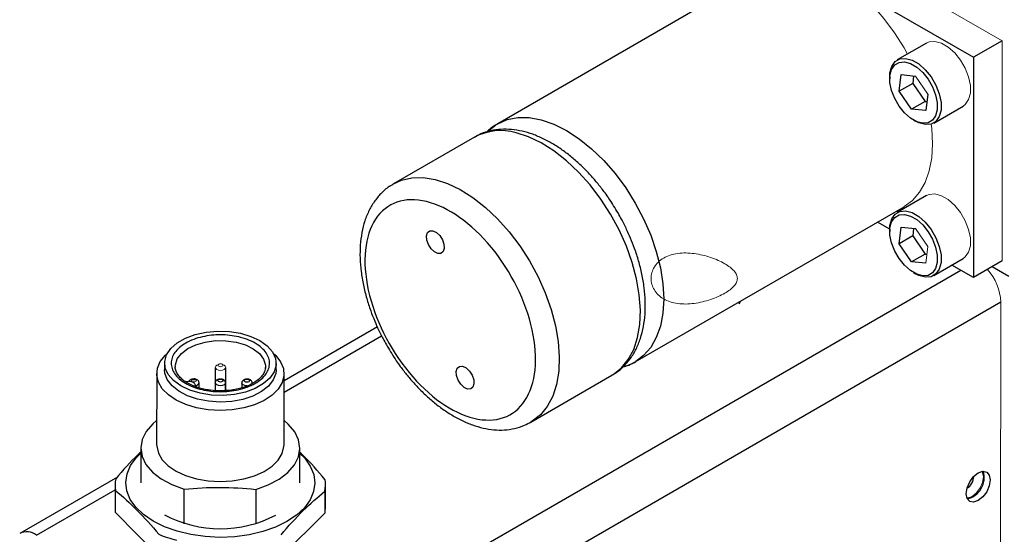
# Model space of a CAD drawing. Header units: millimetres. Extents: x 53 to 387, y 29 to 391.
# Tile 6 of 9: x 55 to 101, y 329 to 353. Entities that reach past the tile are written whole.
import ezdxf

# ---------------------------------------------------------------- set-up
doc = ezdxf.new("R2010")
doc.units = ezdxf.units.MM

msp = doc.modelspace()

# ---------------------------------------------------------------- linework, layer by layer
at = {"color": 144, "linetype": 'Continuous', "lineweight": 18}
for p, q in [((87.814, 359.796), (100.836, 352.279)), ((100.836, 352.279), (100.836, 341.909)), ((96.762, 350.62), (97.342, 349.771)), ((96.762, 343.434), (97.342, 342.585)), ((97.342, 342.585), (97.247, 341.803)), ((100.776, 339.976), (100.763, 322.81)), ((61.108, 328.002), (59.073, 330.06)), ((68.933, 330.03), (66.866, 327.984))]:
    msp.add_line(p, q, dxfattribs=at)
at = {"color": 7, "linetype": 'Continuous', "lineweight": 25}
for p, q in [((89.74, 355.684), (77.078, 348.374)), ((93.88, 354.739), (99.489, 351.501)), ((97.283, 352.173), (95.9, 351.374)), ((100.836, 352.279), (99.489, 351.501)), ((99.489, 351.501), (99.489, 341.131)), ((95.992, 349.904), (96.087, 350.686)), ((96.087, 350.686), (96.762, 350.62)), ((95.545, 350.589), (95.545, 350.485)), ((96.625, 350.269), (95.992, 349.904)), ((96.669, 350.629), (96.625, 350.269)), ((96.625, 350.269), (97.205, 349.421)), ((96.572, 349.055), (95.992, 349.904)), ((97.342, 349.771), (97.247, 348.989)), ((97.205, 349.421), (96.572, 349.055)), ((97.205, 349.421), (97.299, 349.412)), ((97.247, 348.989), (96.572, 349.055)), ((97.614, 348.404), (98.997, 349.203)), ((77.009, 348.333), (77.065, 348.367)), ((96.667, 348.541), (96.757, 348.489)), ((75.977, 347.739), (72.161, 345.536)), ((97.283, 344.987), (95.9, 344.189)), ((83.554, 337.156), (96.216, 344.465)), ((95.545, 343.408), (94.965, 343.743)), ((95.545, 343.404), (95.545, 343.3)), ((95.992, 342.718), (96.087, 343.5)), ((96.087, 343.5), (96.762, 343.434)), ((96.669, 343.443), (96.625, 343.084)), ((96.625, 343.084), (95.992, 342.718)), ((96.625, 343.084), (97.205, 342.235)), ((96.572, 341.87), (95.992, 342.718)), ((97.205, 342.235), (96.572, 341.87)), ((97.247, 341.803), (96.572, 341.87)), ((97.205, 342.235), (97.299, 342.226)), ((97.614, 341.219), (98.997, 342.017)), ((100.836, 341.909), (99.489, 341.131)), ((99.489, 341.131), (98.475, 341.716)), ((100.376, 341.643), (101.151, 341.196)), ((96.667, 341.356), (96.757, 341.304)), ((88.446, 339.89), (88.532, 340.029)), ((67.418, 320.719), (100.776, 339.976)), ((71.404, 338.8), (67.01, 336.263)), ((61.385, 337.091), (61.385, 336.78)), ((63.77, 336.893), (63.77, 336.2)), ((64.259, 335.795), (64.26, 336.893)), ((66.135, 336.932), (66.133, 336.873)), ((66.635, 336.776), (66.635, 337.087)), ((61.01, 336.604), (61.007, 333.256)), ((67.007, 333.252), (67.01, 336.599)), ((78.637, 334.317), (82.454, 336.521)), ((62.816, 335.991), (62.816, 336.064)), ((63.004, 335.93), (63.005, 336.175)), ((63.765, 336.171), (63.764, 335.801)), ((64.254, 335.795), (64.255, 336.171)), ((65.015, 336.167), (65.014, 335.927)), ((60.257, 333.093), (60.256, 331.464)), ((67.756, 331.459), (67.757, 333.087)), ((59.159, 331.73), (54.555, 329.073)), ((59.053, 331.356), (59.052, 330.325)), ((68.958, 330.318), (68.959, 331.348)), ((59.073, 330.06), (59.074, 331.091)), ((62.306, 329.531), (62.307, 331.159)), ((65.678, 331.149), (65.676, 329.521)), ((68.934, 331.061), (68.933, 330.03))]:
    msp.add_line(p, q, dxfattribs=at)
at = {"color": 8, "linetype": 'Continuous', "lineweight": 25}
for p, q in [((66.297, 322.664), (98.888, 341.478)), ((67.009, 335.725), (71.608, 338.379)), ((66.133, 336.873), (66.13, 336.848)), ((55.35, 328.994), (59.053, 331.132))]:
    msp.add_line(p, q, dxfattribs=at)
at = {"color": 144, "linetype": 'Continuous', "lineweight": 18, "flags": 128}
for points in [[(96.38, 351.651), (96.216, 351.945), (95.766, 352.661), (95.268, 353.333), (94.731, 353.949), (94.163, 354.499), (93.576, 354.973), (92.978, 355.364), (92.38, 355.663), (91.793, 355.868), (91.225, 355.973), (90.688, 355.977), (90.19, 355.88), (89.74, 355.684)], [(97.283, 352.173), (97.401, 352.224), (97.675, 352.249), (97.981, 352.167), (98.298, 351.985), (98.603, 351.714), (98.877, 351.373), (99.101, 350.985), (99.26, 350.577), (99.342, 350.177), (99.342, 349.812), (99.26, 349.506), (99.102, 349.28), (98.997, 349.203)], [(96.216, 344.465), (96.216, 344.466), (96.611, 344.758), (96.944, 345.141), (97.209, 345.608), (97.402, 346.152), (97.519, 346.763), (97.558, 347.431), (97.519, 348.144), (97.493, 348.352)], [(97.283, 344.987), (97.401, 345.039), (97.675, 345.063), (97.981, 344.982), (98.298, 344.799), (98.603, 344.528), (98.877, 344.187), (99.101, 343.8), (99.26, 343.392)], [(99.26, 343.392), (99.342, 342.992), (99.342, 342.626), (99.26, 342.32), (99.102, 342.095), (98.997, 342.017)], [(87.808, 339.612), (88.016, 339.718), (88.201, 339.838)], [(64.014, 336.752), (63.92, 336.763), (63.841, 336.794), (63.788, 336.84), (63.77, 336.894), (63.789, 336.948), (63.843, 336.994), (63.903, 337.019)], [(64.101, 337.044), (64.126, 337.021), (64.135, 336.995), (64.126, 336.968), (64.1, 336.946), (64.061, 336.931), (64.015, 336.926), (63.969, 336.931), (63.93, 336.946), (63.904, 336.969), (63.895, 336.995), (63.905, 337.022), (63.931, 337.044), (63.97, 337.059), (64.016, 337.064), (64.062, 337.059), (64.101, 337.044)], [(64.128, 337.019), (64.189, 336.993), (64.242, 336.947), (64.26, 336.892), (64.241, 336.838), (64.188, 336.792), (64.108, 336.762), (64.014, 336.752)], [(62.845, 336.326), (62.871, 336.303), (62.88, 336.276), (62.87, 336.25), (62.844, 336.227), (62.805, 336.213), (62.759, 336.207), (62.713, 336.213), (62.674, 336.228), (62.649, 336.251), (62.64, 336.277), (62.649, 336.304), (62.675, 336.326), (62.714, 336.341), (62.76, 336.346), (62.806, 336.341), (62.845, 336.326)], [(99.961, 331.737), (99.921, 331.48), (99.805, 331.215), (99.633, 330.983), (99.43, 330.819), (99.227, 330.748), (99.176, 330.747)], [(99.896, 331.995), (99.921, 331.948), (99.961, 331.737)]]:
    msp.add_lwpolyline(points, dxfattribs=at)
at = {"color": 7, "linetype": 'Continuous', "lineweight": 25, "flags": 128}
for points in [[(95.545, 350.589), (95.555, 350.765), (95.637, 351.071), (95.795, 351.297), (96.018, 351.426), (96.292, 351.451), (96.598, 351.369), (96.915, 351.186), (97.22, 350.915), (97.494, 350.574), (97.718, 350.187), (97.877, 349.779)], [(95.63, 349.94), (95.554, 350.31), (95.554, 350.649), (95.63, 350.932), (95.776, 351.14), (95.983, 351.26), (96.237, 351.283), (96.52, 351.207), (96.813, 351.038), (97.096, 350.788), (97.35, 350.472), (97.557, 350.113), (97.704, 349.735), (97.78, 349.365), (97.78, 349.026), (97.704, 348.743), (97.558, 348.534), (97.351, 348.415), (97.097, 348.392), (96.814, 348.468), (96.521, 348.637), (96.238, 348.887), (95.984, 349.203), (95.777, 349.562), (95.63, 349.94)], [(97.877, 349.779), (97.959, 349.379), (97.959, 349.013), (97.877, 348.707), (97.719, 348.482), (97.495, 348.353), (97.221, 348.328), (96.916, 348.41), (96.757, 348.489)], [(76.664, 348.065), (76.682, 348.082), (76.976, 348.312)], [(72, 345.434), (72.096, 345.497), (72.141, 345.524)], [(95.545, 343.404), (95.555, 343.58), (95.637, 343.886), (95.795, 344.111), (96.018, 344.24), (96.292, 344.265), (96.598, 344.183), (96.915, 344.001), (97.22, 343.73), (97.494, 343.389), (97.718, 343.001), (97.877, 342.594), (97.959, 342.193), (97.959, 341.828), (97.877, 341.522), (97.719, 341.297), (97.495, 341.167), (97.221, 341.142), (96.916, 341.224), (96.757, 341.304)], [(97.704, 342.55), (97.78, 342.179), (97.78, 341.841), (97.704, 341.558), (97.558, 341.349), (97.351, 341.229), (97.097, 341.206), (96.814, 341.282), (96.521, 341.451), (96.238, 341.702), (95.984, 342.017), (95.777, 342.376), (95.63, 342.754), (95.554, 343.125), (95.554, 343.463), (95.63, 343.746), (95.776, 343.955), (95.983, 344.075), (96.237, 344.098), (96.52, 344.022), (96.813, 343.853), (97.096, 343.602), (97.35, 343.286), (97.557, 342.927), (97.704, 342.55)], [(74.021, 343.331), (74.185, 343.253), (74.342, 343.105), (74.468, 342.91), (74.544, 342.697), (74.558, 342.5), (74.508, 342.347), (74.402, 342.263), (74.256, 342.26), (74.092, 342.338), (73.935, 342.486), (73.809, 342.681), (73.733, 342.894), (73.719, 343.092), (73.769, 343.244), (73.875, 343.328), (74.021, 343.331)], [(65.875, 338.156), (66.218, 337.908), (66.465, 337.625), (66.605, 337.318), (66.631, 337.002), (66.543, 336.689), (66.344, 336.393), (66.043, 336.128), (65.653, 335.905), (65.192, 335.734), (64.678, 335.622), (64.136, 335.574), (63.588, 335.592), (63.059, 335.676), (62.571, 335.822), (62.146, 336.022), (61.802, 336.27), (61.555, 336.553), (61.416, 336.86), (61.39, 337.177), (61.478, 337.489), (61.677, 337.785), (61.978, 338.05), (62.368, 338.273), (62.829, 338.444), (63.342, 338.556), (63.885, 338.604), (64.433, 338.586), (64.962, 338.502), (65.45, 338.357), (65.875, 338.156)], [(63.996, 334.868), (63.429, 334.901), (62.882, 334.996), (62.377, 335.148), (61.93, 335.353), (61.558, 335.604), (61.275, 335.89), (61.091, 336.202), (61.013, 336.528), (61.042, 336.857), (61.179, 337.177), (61.419, 337.476), (61.52, 337.569)], [(66.502, 337.565), (66.615, 337.46), (66.849, 337.16), (66.981, 336.839), (67.006, 336.51), (66.922, 336.184), (66.733, 335.873), (66.446, 335.588), (66.07, 335.341), (65.621, 335.138), (65.112, 334.989), (64.564, 334.898), (63.996, 334.868)], [(63.998, 335.261), (63.453, 335.296), (62.932, 335.396), (62.458, 335.556), (62.051, 335.769), (61.731, 336.027), (61.51, 336.317), (61.398, 336.628), (61.385, 336.78)], [(66.635, 336.776), (66.619, 336.612), (66.503, 336.302), (66.277, 336.013), (65.953, 335.757), (65.543, 335.546), (65.067, 335.389), (64.544, 335.293), (63.998, 335.261)], [(75.42, 336.946), (75.584, 336.867), (75.741, 336.719), (75.867, 336.524), (75.943, 336.311), (75.957, 336.114), (75.907, 335.961), (75.801, 335.877), (75.655, 335.874), (75.491, 335.952), (75.334, 336.101), (75.208, 336.296), (75.132, 336.508), (75.118, 336.706), (75.168, 336.858), (75.274, 336.943), (75.42, 336.946)], [(64.095, 336.322), (64.121, 336.299), (64.13, 336.273), (64.12, 336.246), (64.094, 336.224), (64.055, 336.209), (64.009, 336.204), (63.963, 336.209), (63.924, 336.224), (63.899, 336.247), (63.89, 336.273), (63.899, 336.3), (63.925, 336.322), (63.964, 336.337), (64.01, 336.342), (64.056, 336.337), (64.095, 336.322)], [(65.345, 336.318), (65.371, 336.295), (65.38, 336.269), (65.37, 336.242), (65.344, 336.22), (65.305, 336.205), (65.259, 336.2), (65.213, 336.205), (65.174, 336.22), (65.149, 336.243), (65.14, 336.269), (65.149, 336.296), (65.175, 336.318), (65.214, 336.333), (65.26, 336.338), (65.306, 336.333), (65.345, 336.318)], [(62.359, 336.224), (62.399, 336.234), (62.515, 336.244), (62.629, 336.229), (62.725, 336.191), (62.791, 336.135), (62.816, 336.068), (62.797, 336.002), (62.796, 336.001)], [(61.008, 334.392), (60.824, 334.236), (60.515, 333.88), (60.324, 333.498), (60.257, 333.101), (60.318, 332.704), (60.503, 332.321), (60.806, 331.963), (61.218, 331.643), (61.724, 331.372), (62.307, 331.159)], [(65.678, 331.149), (66.264, 331.358), (66.774, 331.626), (67.191, 331.943), (67.5, 332.299), (67.691, 332.682), (67.757, 333.078), (67.697, 333.475), (67.512, 333.859), (67.209, 334.217), (67.008, 334.388)], [(61.007, 333.256), (61.01, 333.181), (61.089, 332.854), (61.273, 332.542), (61.556, 332.256), (61.928, 332.006), (62.374, 331.801), (62.88, 331.648), (63.427, 331.554), (63.994, 331.52)], [(63.994, 331.52), (64.562, 331.55), (65.11, 331.641), (65.618, 331.791), (66.068, 331.993), (66.443, 332.241), (66.731, 332.525), (66.92, 332.836), (67.003, 333.162), (67.007, 333.252)], [(60.843, 329.652), (60.392, 329.96), (60.029, 330.306), (59.765, 330.679), (59.605, 331.073), (59.553, 331.475), (59.611, 331.877), (59.777, 332.27), (60.048, 332.642), (60.257, 332.852)], [(67.757, 332.846), (67.983, 332.617), (68.247, 332.243), (68.407, 331.85), (68.459, 331.448), (68.401, 331.045), (68.235, 330.653), (67.965, 330.281), (67.597, 329.938), (67.141, 329.632), (66.607, 329.372), (66.01, 329.163), (65.363, 329.01), (64.683, 328.918), (63.986, 328.889), (63.29, 328.922), (62.611, 329.019), (61.967, 329.175), (61.373, 329.388), (60.843, 329.652)], [(99.144, 330.944), (99.188, 331.219), (99.31, 331.502), (99.494, 331.749), (99.711, 331.924), (99.927, 331.999), (100.11, 331.963), (100.233, 331.822), (100.276, 331.597), (100.233, 331.323), (100.11, 331.04), (99.926, 330.792), (99.71, 330.618), (99.493, 330.543), (99.31, 330.578), (99.187, 330.719), (99.144, 330.944)]]:
    msp.add_lwpolyline(points, dxfattribs=at)
at = {"color": 8, "linetype": 'Continuous', "lineweight": 25, "flags": 128}
for points in [[(77.065, 348.367), (77.077, 348.374), (77.528, 348.57), (78.026, 348.667), (78.563, 348.663), (79.13, 348.558), (79.718, 348.354), (80.316, 348.054), (80.914, 347.663), (81.501, 347.189), (82.068, 346.639), (82.606, 346.023), (83.104, 345.351), (83.554, 344.635), (83.949, 343.887), (84.282, 343.12), (84.547, 342.346), (84.74, 341.58), (84.857, 340.834), (84.896, 340.121), (84.857, 339.453), (84.74, 338.842), (84.547, 338.298), (84.282, 337.831), (83.949, 337.448), (83.575, 337.168)], [(82.454, 336.521), (82.519, 336.56), (82.905, 336.866), (83.227, 337.263), (83.481, 337.742), (83.663, 338.297), (83.768, 338.918), (83.795, 339.593), (83.743, 340.312), (83.615, 341.062), (83.411, 341.83), (83.135, 342.603), (82.792, 343.369), (82.388, 344.113), (81.93, 344.823), (81.425, 345.487), (80.883, 346.094), (80.312, 346.632), (79.722, 347.094), (79.123, 347.471), (78.527, 347.756), (77.941, 347.946)], [(72.141, 345.524), (72.538, 345.708), (73.03, 345.821), (73.562, 345.832), (74.125, 345.742), (74.71, 345.553), (75.307, 345.268), (75.905, 344.891), (76.495, 344.429), (77.066, 343.89), (77.609, 343.284), (78.113, 342.62), (78.572, 341.909), (78.976, 341.165), (79.318, 340.4), (79.594, 339.627), (79.798, 338.859), (79.927, 338.109), (79.978, 337.39), (79.951, 336.714), (79.846, 336.094), (79.665, 335.539), (79.411, 335.059), (79.088, 334.663), (78.702, 334.356), (78.648, 334.323)], [(61.885, 336.951), (61.889, 337.012), (61.977, 337.292), (62.175, 337.553), (62.471, 337.781), (62.85, 337.963), (63.292, 338.09), (63.773, 338.154), (64.266, 338.152), (64.746, 338.085), (65.186, 337.956), (65.562, 337.771), (65.855, 337.542), (66.049, 337.279), (66.132, 336.998), (66.135, 336.932)], [(64.009, 336.029), (63.915, 336.04), (63.836, 336.071), (63.783, 336.117), (63.765, 336.172), (63.765, 336.173)], [(64.255, 336.172), (64.255, 336.17), (64.236, 336.116), (64.182, 336.07), (64.102, 336.04), (64.009, 336.029)], [(65.259, 336.025), (65.165, 336.037), (65.086, 336.067), (65.033, 336.114), (65.015, 336.168), (65.015, 336.169)]]:
    msp.add_lwpolyline(points, dxfattribs=at)
at = {"color": 8, "linetype": 'Continuous', "lineweight": 25}
for centre, radius, start, end in [((77.213, 345.426), 2.622, 73.8716, 118.1103), ((62.759, 335.915), 0.401, 73.63, 106.2854), ((62.823, 336.224), 0.187, 267.7187, 345.1414)]:
    msp.add_arc(centre, radius, start, end, dxfattribs=at)
at = {"color": 144, "linetype": 'Continuous', "lineweight": 18}
for centre, radius, start, end in [((98.327, 339.862), 2.451, 2.6604, 42.2175), ((60.718, 330.324), 1.666, 179.9723, 189.1169), ((67.29, 330.319), 1.668, 349.9999, 359.9396)]:
    msp.add_arc(centre, radius, start, end, dxfattribs=at)
at = {"color": 7, "linetype": 'Continuous', "lineweight": 25}
for centre, radius, start, end in [((82.456, 339.063), 2.201, 285.4389, 300.5609), ((98.831, 331.778), 0.674, 301.4824, 358.1119), ((98.97, 331.699), 1.022, 282.7547, 17.1661), ((60.716, 331.355), 1.663, 169.9875, 189.1221), ((67.297, 331.35), 1.663, 349.9875, 9.1221), ((64.009, 334.919), 5.624, 242.169, 297.7464), ((54.888, 328.388), 0.762, 52.6993, 115.9249), ((63.591, 335.023), 6.485, 247.4932, 255.2035)]:
    msp.add_arc(centre, radius, start, end, dxfattribs=at)
for points, knots in [([(82.745, 344.167), (82.606, 344.397), (82.411, 344.72), (82.09, 345.172), (81.804, 345.544), (81.445, 345.96), (81.052, 346.365), (80.626, 346.75), (80.175, 347.103), (79.704, 347.414), (79.218, 347.676), (78.723, 347.884), (78.222, 348.03), (77.72, 348.11), (77.223, 348.119), (76.739, 348.049), (76.317, 347.924), (76.079, 347.786), (75.981, 347.73)], [0, 0, 0, 0, 0.0812389, 0.1143242, 0.1690046, 0.2254311, 0.2856165, 0.3480315, 0.4121026, 0.4773972, 0.5436398, 0.6106279, 0.6781368, 0.7459995, 0.8141173, 0.882604, 0.9519532, 1, 1, 1, 1]), ([(77.066, 348.357), (77.025, 348.336), (76.835, 348.24), (76.677, 348.093), (76.554, 347.977)], [0, 0, 0, 0, 0.2177174, 1, 1, 1, 1]), ([(72.14, 345.514), (72.101, 345.493), (71.906, 345.393), (71.614, 345.136), (71.277, 344.75), (71.01, 344.302), (70.804, 343.8), (70.664, 343.249), (70.59, 342.66), (70.58, 342.045), (70.63, 341.414), (70.737, 340.779), (70.891, 340.161), (71.075, 339.592), (71.268, 339.096), (71.475, 338.632), (71.673, 338.237), (71.816, 337.984), (71.87, 337.889)], [0, 0, 0, 0, 0.0192631, 0.0940329, 0.16469, 0.2367543, 0.3101518, 0.3843446, 0.4586577, 0.5325382, 0.6054996, 0.6771516, 0.7465442, 0.8108034, 0.8655041, 0.9113804, 0.9669835, 1, 1, 1, 1]), ([(75.956, 334.5), (74.932, 334.748), (73.832, 335.525), (71.965, 337.79), (71.274, 339.187), (70.681, 341.893), (70.804, 343.093), (71.832, 344.655), (72.696, 344.954), (74.743, 344.457), (75.843, 343.681), (77.71, 341.416), (78.401, 340.019), (78.994, 337.312), (78.872, 336.113), (77.844, 334.551), (76.98, 334.251), (75.956, 334.5)], [0, 0, 0, 0, 0.125, 0.125, 0.25, 0.25, 0.375, 0.375, 0.5, 0.5, 0.625, 0.625, 0.75, 0.75, 0.875, 0.875, 1, 1, 1, 1]), ([(82.434, 336.522), (82.488, 336.549), (82.697, 336.655), (83.001, 336.921), (83.338, 337.307), (83.605, 337.754), (83.81, 338.257), (83.95, 338.808), (84.025, 339.396), (84.035, 340.012), (83.984, 340.643), (83.878, 341.278), (83.724, 341.896), (83.54, 342.465), (83.347, 342.96), (83.139, 343.425), (82.942, 343.819), (82.798, 344.073), (82.745, 344.167)], [0, 0, 0, 0, 0.025593, 0.099881, 0.170082, 0.241681, 0.314605, 0.388319, 0.462152, 0.535556, 0.608046, 0.679236, 0.74818, 0.812025, 0.866372, 0.911952, 0.967197, 1, 1, 1, 1]), ([(64, 335.751), (63.854, 335.752), (63.563, 335.768), (63.133, 335.842), (62.723, 335.966), (62.354, 336.141), (62.055, 336.356), (61.844, 336.595), (61.72, 336.844), (61.681, 337.096), (61.724, 337.348), (61.852, 337.597), (62.066, 337.834), (62.369, 338.047), (62.74, 338.22), (63.153, 338.341), (63.584, 338.413), (64.021, 338.435), (64.457, 338.41), (64.887, 338.336), (65.298, 338.212), (65.667, 338.037), (65.966, 337.822), (66.177, 337.584), (66.301, 337.334), (66.339, 337.082), (66.297, 336.83), (66.169, 336.581), (65.954, 336.344), (65.652, 336.131), (65.28, 335.959), (64.864, 335.836), (64.432, 335.765), (64.141, 335.751), (64, 335.751)], [0, 0, 0, 0, 0.030007, 0.060005, 0.092162, 0.125, 0.157839, 0.189995, 0.219989, 0.250001, 0.279995, 0.310007, 0.342163, 0.375002, 0.40784, 0.439996, 0.46999, 0.500002, 0.529996, 0.560008, 0.592164, 0.625003, 0.657842, 0.689998, 0.719992, 0.750004, 0.779997, 0.810009, 0.842166, 0.875004, 0.907843, 0.939999, 0.970872, 1, 1, 1, 1]), ([(71.87, 337.889), (72.009, 337.66), (72.204, 337.337), (72.525, 336.885), (72.811, 336.513), (73.17, 336.097), (73.563, 335.692), (73.989, 335.307), (74.44, 334.954), (74.911, 334.643), (75.397, 334.38), (75.892, 334.173), (76.393, 334.027), (76.894, 333.947), (77.391, 333.937), (77.876, 334.008), (78.302, 334.135), (78.544, 334.275), (78.645, 334.333)], [0, 0, 0, 0, 0.081081, 0.114102, 0.168677, 0.224994, 0.285062, 0.347356, 0.411303, 0.47647, 0.542584, 0.609443, 0.67682, 0.744551, 0.812537, 0.880891, 0.950105, 1, 1, 1, 1]), ([(63.504, 335.821), (63.459, 335.828), (63.316, 335.848), (63.083, 335.901), (62.811, 335.987), (62.559, 336.098), (62.335, 336.23), (62.151, 336.38), (62.009, 336.544), (61.919, 336.719), (61.877, 336.854), (61.89, 336.932), (61.893, 336.949)], [0, 0, 0, 0, 0.047241, 0.150899, 0.256065, 0.36634, 0.478739, 0.592728, 0.708979, 0.830384, 0.964435, 1, 1, 1, 1]), ([(66.123, 336.883), (66.12, 336.836), (66.112, 336.724), (66.017, 336.549), (65.859, 336.365), (65.646, 336.201), (65.378, 336.053), (65.082, 335.94), (64.789, 335.865), (64.563, 335.823), (64.429, 335.811), (64.38, 335.807)], [0, 0, 0, 0, 0.102139, 0.241229, 0.371104, 0.497501, 0.620281, 0.758139, 0.862028, 0.948991, 1, 1, 1, 1]), ([(82.978, 336.919), (83.07, 336.944), (83.282, 337.002), (83.469, 337.115), (83.575, 337.178)], [0, 0, 0, 0, 0.4342708, 1, 1, 1, 1]), ([(63.005, 336.175), (63.002, 336.195), (62.996, 336.238), (62.954, 336.291), (62.89, 336.331), (62.805, 336.353), (62.725, 336.351), (62.662, 336.337), (62.616, 336.318), (62.575, 336.292), (62.547, 336.266), (62.538, 336.248), (62.536, 336.243)], [0, 0, 0, 0, 0.117391, 0.239616, 0.367106, 0.501228, 0.643969, 0.719641, 0.798292, 0.880104, 0.965177, 1, 1, 1, 1]), ([(64.255, 336.171), (64.252, 336.192), (64.246, 336.234), (64.204, 336.287), (64.14, 336.328), (64.055, 336.349), (63.975, 336.348), (63.912, 336.333), (63.866, 336.314), (63.825, 336.288), (63.792, 336.255), (63.769, 336.215), (63.766, 336.186), (63.765, 336.171)], [0, 0, 0, 0, 0.102536, 0.209295, 0.320652, 0.437802, 0.562481, 0.628577, 0.697275, 0.768735, 0.843042, 0.92018, 1, 1, 1, 1]), ([(65.505, 336.167), (65.502, 336.188), (65.496, 336.23), (65.454, 336.284), (65.39, 336.324), (65.305, 336.345), (65.225, 336.344), (65.162, 336.329), (65.116, 336.31), (65.075, 336.284), (65.042, 336.251), (65.019, 336.211), (65.016, 336.182), (65.015, 336.167)], [0, 0, 0, 0, 0.102536, 0.209295, 0.320652, 0.437802, 0.562481, 0.628577, 0.697275, 0.768735, 0.843042, 0.92018, 1, 1, 1, 1]), ([(64.009, 335.786), (63.854, 335.79), (63.683, 335.794), (63.519, 335.819), (63.504, 335.821)], [0, 0, 0, 0, 0.907223, 1, 1, 1, 1]), ([(64.38, 335.807), (64.329, 335.801), (64.207, 335.788), (64.082, 335.787), (64.009, 335.786)], [0, 0, 0, 0, 0.414195, 1, 1, 1, 1]), ([(60.257, 332.895), (60.211, 332.854), (59.818, 332.506), (59.425, 332.048), (59.078, 331.644)], [0, 0, 0, 0, 0.1177011, 1, 1, 1, 1]), ([(68.938, 331.613), (68.601, 332.014), (68.208, 332.482), (67.814, 332.838), (67.757, 332.889)], [0, 0, 0, 0, 0.856015, 1, 1, 1, 1])]:
    msp.add_open_spline(points, degree=3, knots=knots, dxfattribs=at)
at = {"color": 144, "linetype": 'Continuous', "lineweight": 18}
msp.add_open_spline([(87.769, 341.779), (87.674, 341.834), (87.57, 341.887), (87.349, 341.985), (87.23, 342.032), (86.984, 342.114), (86.857, 342.151), (86.597, 342.212), (86.464, 342.237), (86.2, 342.272), (86.069, 342.282), (85.807, 342.285), (85.68, 342.278), (85.436, 342.244), (85.317, 342.218), (85.094, 342.146), (84.991, 342.101), (84.802, 341.992), (84.716, 341.928), (84.568, 341.786), (84.505, 341.708), (84.403, 341.54), (84.365, 341.451), (84.314, 341.27), (84.301, 341.175), (84.301, 340.988), (84.313, 340.895), (84.364, 340.713), (84.403, 340.624), (84.505, 340.458), (84.567, 340.381), (84.715, 340.239), (84.801, 340.175), (84.989, 340.066), (85.093, 340.02), (85.317, 339.947), (85.434, 339.921), (85.68, 339.887), (85.809, 339.879), (86.068, 339.881), (86.199, 339.891), (86.465, 339.926), (86.597, 339.951), (86.856, 340.013), (86.983, 340.05), (87.231, 340.134), (87.348, 340.18), (87.569, 340.279), (87.674, 340.332), (87.864, 340.442), (87.948, 340.498), (88.097, 340.612), (88.16, 340.671), (88.261, 340.787), (88.3, 340.846), (88.352, 340.964), (88.364, 341.022), (88.365, 341.14), (88.352, 341.2), (88.3, 341.318), (88.262, 341.376), (88.161, 341.494), (88.097, 341.553), (87.949, 341.668), (87.865, 341.724), (87.769, 341.779)], degree=3, knots=[0, 0, 0, 0, 0.03125, 0.03125, 0.0625, 0.0625, 0.09375, 0.09375, 0.125, 0.125, 0.15625, 0.15625, 0.1875, 0.1875, 0.21875, 0.21875, 0.25, 0.25, 0.28125, 0.28125, 0.3125, 0.3125, 0.34375, 0.34375, 0.375, 0.375, 0.40625, 0.40625, 0.4375, 0.4375, 0.46875, 0.46875, 0.5, 0.5, 0.53125, 0.53125, 0.5625, 0.5625, 0.59375, 0.59375, 0.625, 0.625, 0.65625, 0.65625, 0.6875, 0.6875, 0.71875, 0.71875, 0.75, 0.75, 0.78125, 0.78125, 0.8125, 0.8125, 0.84375, 0.84375, 0.875, 0.875, 0.90625, 0.90625, 0.9375, 0.9375, 0.96875, 0.96875, 1, 1, 1, 1], dxfattribs=at)
at = {"color": 7, "linetype": 'Continuous', "lineweight": 25}
for points in [[(62.307, 331.159), (62.869, 331.213), (63.992, 331.274), (65.116, 331.206), (65.678, 331.149)], [(59.074, 331.091), (59.413, 330.81), (60.092, 330.194), (60.77, 329.437), (61.109, 329.032)], [(66.867, 329.015), (67.212, 329.418), (67.9, 330.17), (68.589, 330.781), (68.934, 331.061)]]:
    msp.add_open_spline(points, degree=3, dxfattribs=at)

doc.saveas('drawing.dxf')
